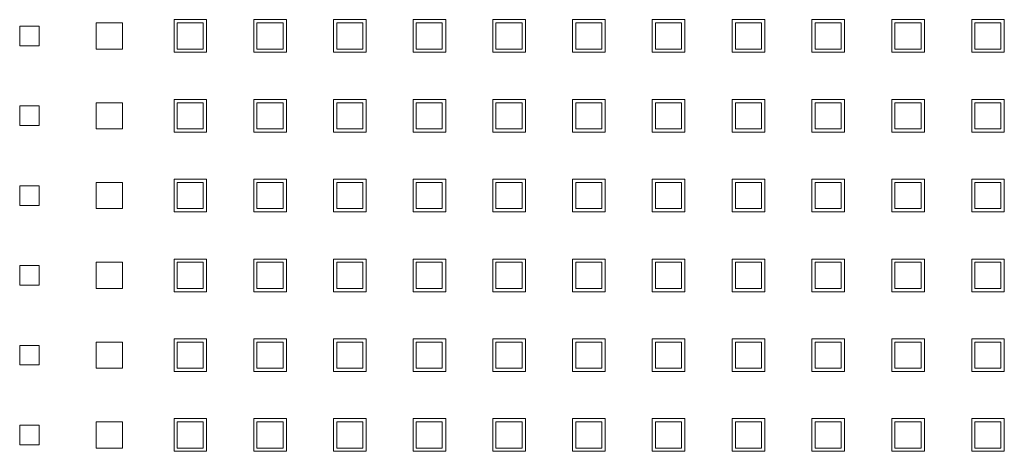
# Model space of a CAD drawing. Header units: millimetres. Extents: x -5941 to 19721, y -9230 to 6433.
# Tile 45 of 70: x 5850.53 to 5865.62, y -7422.11 to -7415.49. Entities that reach past the tile are written whole.
import ezdxf

# ---------------------------------------------------------------- set-up
doc = ezdxf.new("R2010")
doc.units = ezdxf.units.MM
doc.layers.add('GL-urzadzenia', color=6, linetype='Continuous', lineweight=20)

# ---------------------------------------------------------------- blocks, each defined once
blk = doc.blocks.new('RSen_55_ME_FB_SOg - fxza50a2veb - fully flat decoration panel - SH_daikin_tbq - standard-4997338-bottom')
at = {"lineweight": 18}
for p, q in [((-161.35, 70.93), (-161.35, 75.93)), ((-161.35, 75.93), (-156.35, 75.93)), ((-156.35, 75.93), (-156.35, 70.93)), ((-149.12, 70.93), (-149.12, 75.93)), ((-149.12, 75.93), (-144.12, 75.93)), ((-144.12, 75.93), (-144.12, 70.93)), ((-136.92, 70.93), (-136.92, 75.93)), ((-136.92, 75.93), (-131.92, 75.93)), ((-131.92, 75.93), (-131.92, 70.93)), ((-124.72, 70.93), (-124.72, 75.93)), ((-124.72, 75.93), (-119.72, 75.93)), ((-119.72, 75.93), (-119.72, 70.93)), ((-112.49, 70.93), (-112.49, 75.93)), ((-112.49, 75.93), (-107.49, 75.93)), ((-107.49, 75.93), (-107.49, 70.93)), ((-100.29, 70.93), (-100.29, 75.93)), ((-100.29, 75.93), (-95.29, 75.93)), ((-95.29, 75.93), (-95.29, 70.93)), ((-88.09, 70.93), (-88.09, 75.93)), ((-88.09, 75.93), (-83.09, 75.93)), ((-83.09, 75.93), (-83.09, 70.93)), ((-75.83, 70.93), (-75.83, 75.93)), ((-75.83, 75.93), (-70.83, 75.93)), ((-70.83, 75.93), (-70.83, 70.93)), ((-63.6, 70.93), (-63.6, 75.93)), ((-63.6, 75.93), (-58.6, 75.93)), ((-58.6, 75.93), (-58.6, 70.93)), ((-51.34, 70.93), (-51.34, 75.93)), ((-51.34, 75.93), (-46.34, 75.93)), ((-46.34, 75.93), (-46.34, 70.93)), ((-39.11, 70.93), (-39.11, 75.93)), ((-39.11, 75.93), (-34.11, 75.93)), ((-34.11, 75.93), (-34.11, 70.93)), ((-185, 74.93), (-182, 74.93)), ((-185, 71.93), (-185, 74.93)), ((-182, 74.93), (-182, 71.93)), ((-173.27, 71.43), (-173.27, 75.43)), ((-173.27, 75.43), (-169.27, 75.43)), ((-169.27, 75.43), (-169.27, 71.43)), ((-156.88, 75.43), (-160.88, 75.43)), ((-160.88, 75.43), (-160.88, 71.43)), ((-156.88, 71.43), (-156.88, 75.43)), ((-144.65, 75.43), (-148.65, 75.43)), ((-148.65, 75.43), (-148.65, 71.43)), ((-144.65, 71.43), (-144.65, 75.43)), ((-132.42, 75.43), (-136.42, 75.43)), ((-136.42, 75.43), (-136.42, 71.43)), ((-132.42, 71.43), (-132.42, 75.43)), ((-120.25, 75.43), (-124.25, 75.43)), ((-124.25, 75.43), (-124.25, 71.43)), ((-120.25, 71.43), (-120.25, 75.43)), ((-108.02, 75.43), (-112.02, 75.43)), ((-112.02, 75.43), (-112.02, 71.43)), ((-108.02, 71.43), (-108.02, 75.43)), ((-95.79, 75.43), (-99.79, 75.43)), ((-99.79, 75.43), (-99.79, 71.43)), ((-95.79, 71.43), (-95.79, 75.43)), ((-83.56, 75.43), (-87.56, 75.43)), ((-87.56, 75.43), (-87.56, 71.43)), ((-83.56, 71.43), (-83.56, 75.43)), ((-71.33, 75.43), (-75.33, 75.43)), ((-75.33, 75.43), (-75.33, 71.43)), ((-71.33, 71.43), (-71.33, 75.43)), ((-59.1, 75.43), (-63.1, 75.43)), ((-63.1, 75.43), (-63.1, 71.43)), ((-59.1, 71.43), (-59.1, 75.43)), ((-46.87, 75.43), (-50.87, 75.43)), ((-50.87, 75.43), (-50.87, 71.43)), ((-46.87, 71.43), (-46.87, 75.43)), ((-34.64, 75.43), (-38.64, 75.43)), ((-38.64, 75.43), (-38.64, 71.43)), ((-34.64, 71.43), (-34.64, 75.43)), ((-182, 71.93), (-185, 71.93)), ((-169.27, 71.43), (-173.27, 71.43)), ((-156.35, 70.93), (-161.35, 70.93)), ((-160.88, 71.43), (-156.88, 71.43)), ((-144.12, 70.93), (-149.12, 70.93)), ((-148.65, 71.43), (-144.65, 71.43)), ((-131.92, 70.93), (-136.92, 70.93)), ((-136.42, 71.43), (-132.42, 71.43)), ((-119.72, 70.93), (-124.72, 70.93)), ((-124.25, 71.43), (-120.25, 71.43)), ((-107.49, 70.93), (-112.49, 70.93)), ((-112.02, 71.43), (-108.02, 71.43)), ((-95.29, 70.93), (-100.29, 70.93)), ((-99.79, 71.43), (-95.79, 71.43)), ((-83.09, 70.93), (-88.09, 70.93)), ((-87.56, 71.43), (-83.56, 71.43)), ((-70.83, 70.93), (-75.83, 70.93)), ((-75.33, 71.43), (-71.33, 71.43)), ((-58.6, 70.93), (-63.6, 70.93)), ((-63.1, 71.43), (-59.1, 71.43)), ((-46.34, 70.93), (-51.34, 70.93)), ((-50.87, 71.43), (-46.87, 71.43)), ((-34.11, 70.93), (-39.11, 70.93)), ((-38.64, 71.43), (-34.64, 71.43)), ((-161.35, 58.7), (-161.35, 63.7)), ((-161.35, 63.7), (-156.35, 63.7)), ((-156.35, 63.7), (-156.35, 58.7)), ((-149.12, 58.7), (-149.12, 63.7)), ((-149.12, 63.7), (-144.12, 63.7)), ((-144.12, 63.7), (-144.12, 58.7)), ((-136.92, 58.7), (-136.92, 63.7)), ((-136.92, 63.7), (-131.92, 63.7)), ((-131.92, 63.7), (-131.92, 58.7)), ((-124.72, 58.7), (-124.72, 63.7)), ((-124.72, 63.7), (-119.72, 63.7)), ((-119.72, 63.7), (-119.72, 58.7)), ((-112.49, 58.7), (-112.49, 63.7)), ((-112.49, 63.7), (-107.49, 63.7)), ((-107.49, 63.7), (-107.49, 58.7)), ((-100.29, 58.7), (-100.29, 63.7)), ((-100.29, 63.7), (-95.29, 63.7)), ((-95.29, 63.7), (-95.29, 58.7)), ((-88.09, 58.7), (-88.09, 63.7)), ((-88.09, 63.7), (-83.09, 63.7)), ((-83.09, 63.7), (-83.09, 58.7)), ((-75.83, 58.7), (-75.83, 63.7)), ((-75.83, 63.7), (-70.83, 63.7)), ((-70.83, 63.7), (-70.83, 58.7)), ((-63.6, 58.7), (-63.6, 63.7)), ((-63.6, 63.7), (-58.6, 63.7)), ((-58.6, 63.7), (-58.6, 58.7)), ((-51.34, 58.7), (-51.34, 63.7)), ((-51.34, 63.7), (-46.34, 63.7)), ((-46.34, 63.7), (-46.34, 58.7)), ((-39.11, 58.7), (-39.11, 63.7)), ((-39.11, 63.7), (-34.11, 63.7)), ((-34.11, 63.7), (-34.11, 58.7)), ((-185, 62.7), (-182, 62.7)), ((-185, 59.7), (-185, 62.7)), ((-182, 62.7), (-182, 59.7)), ((-173.27, 59.2), (-173.27, 63.2)), ((-173.27, 63.2), (-169.27, 63.2)), ((-169.27, 63.2), (-169.27, 59.2)), ((-156.88, 63.2), (-160.88, 63.2)), ((-160.88, 63.2), (-160.88, 59.2)), ((-156.88, 59.2), (-156.88, 63.2)), ((-144.65, 63.2), (-148.65, 63.2)), ((-148.65, 63.2), (-148.65, 59.2)), ((-144.65, 59.2), (-144.65, 63.2)), ((-132.42, 63.2), (-136.42, 63.2)), ((-136.42, 63.2), (-136.42, 59.2)), ((-132.42, 59.2), (-132.42, 63.2)), ((-120.25, 63.2), (-124.25, 63.2)), ((-124.25, 63.2), (-124.25, 59.2)), ((-120.25, 59.2), (-120.25, 63.2)), ((-108.02, 63.2), (-112.02, 63.2)), ((-112.02, 63.2), (-112.02, 59.2)), ((-108.02, 59.2), (-108.02, 63.2)), ((-95.79, 63.2), (-99.79, 63.2)), ((-99.79, 63.2), (-99.79, 59.2)), ((-95.79, 59.2), (-95.79, 63.2)), ((-83.56, 63.2), (-87.56, 63.2)), ((-87.56, 63.2), (-87.56, 59.2)), ((-83.56, 59.2), (-83.56, 63.2)), ((-71.33, 63.2), (-75.33, 63.2)), ((-75.33, 63.2), (-75.33, 59.2)), ((-71.33, 59.2), (-71.33, 63.2)), ((-59.1, 63.2), (-63.1, 63.2)), ((-63.1, 63.2), (-63.1, 59.2)), ((-59.1, 59.2), (-59.1, 63.2)), ((-46.87, 63.2), (-50.87, 63.2)), ((-50.87, 63.2), (-50.87, 59.2)), ((-46.87, 59.2), (-46.87, 63.2)), ((-34.64, 63.2), (-38.64, 63.2)), ((-38.64, 63.2), (-38.64, 59.2)), ((-34.64, 59.2), (-34.64, 63.2)), ((-182, 59.7), (-185, 59.7)), ((-169.27, 59.2), (-173.27, 59.2)), ((-160.88, 59.2), (-156.88, 59.2)), ((-148.65, 59.2), (-144.65, 59.2)), ((-136.42, 59.2), (-132.42, 59.2)), ((-124.25, 59.2), (-120.25, 59.2)), ((-112.02, 59.2), (-108.02, 59.2)), ((-99.79, 59.2), (-95.79, 59.2)), ((-87.56, 59.2), (-83.56, 59.2)), ((-75.33, 59.2), (-71.33, 59.2)), ((-63.1, 59.2), (-59.1, 59.2)), ((-50.87, 59.2), (-46.87, 59.2)), ((-38.64, 59.2), (-34.64, 59.2)), ((-156.35, 58.7), (-161.35, 58.7)), ((-144.12, 58.7), (-149.12, 58.7)), ((-131.92, 58.7), (-136.92, 58.7)), ((-119.72, 58.7), (-124.72, 58.7)), ((-107.49, 58.7), (-112.49, 58.7)), ((-95.29, 58.7), (-100.29, 58.7)), ((-83.09, 58.7), (-88.09, 58.7)), ((-70.83, 58.7), (-75.83, 58.7)), ((-58.6, 58.7), (-63.6, 58.7)), ((-46.34, 58.7), (-51.34, 58.7)), ((-34.11, 58.7), (-39.11, 58.7)), ((-161.35, 46.47), (-161.35, 51.47)), ((-161.35, 51.47), (-156.35, 51.47)), ((-156.35, 51.47), (-156.35, 46.47)), ((-149.12, 46.47), (-149.12, 51.47)), ((-149.12, 51.47), (-144.12, 51.47)), ((-144.12, 51.47), (-144.12, 46.47)), ((-136.92, 46.47), (-136.92, 51.47)), ((-136.92, 51.47), (-131.92, 51.47)), ((-131.92, 51.47), (-131.92, 46.47)), ((-124.72, 46.47), (-124.72, 51.47)), ((-124.72, 51.47), (-119.72, 51.47)), ((-119.72, 51.47), (-119.72, 46.47)), ((-112.49, 46.47), (-112.49, 51.47)), ((-112.49, 51.47), (-107.49, 51.47)), ((-107.49, 51.47), (-107.49, 46.47)), ((-100.29, 46.47), (-100.29, 51.47)), ((-100.29, 51.47), (-95.29, 51.47)), ((-95.29, 51.47), (-95.29, 46.47)), ((-88.09, 46.47), (-88.09, 51.47)), ((-88.09, 51.47), (-83.09, 51.47)), ((-83.09, 51.47), (-83.09, 46.47)), ((-75.83, 46.47), (-75.83, 51.47)), ((-75.83, 51.47), (-70.83, 51.47)), ((-70.83, 51.47), (-70.83, 46.47)), ((-63.6, 46.47), (-63.6, 51.47)), ((-63.6, 51.47), (-58.6, 51.47)), ((-58.6, 51.47), (-58.6, 46.47)), ((-51.34, 46.47), (-51.34, 51.47)), ((-51.34, 51.47), (-46.34, 51.47)), ((-46.34, 51.47), (-46.34, 46.47)), ((-39.11, 46.47), (-39.11, 51.47)), ((-39.11, 51.47), (-34.11, 51.47)), ((-34.11, 51.47), (-34.11, 46.47)), ((-185, 50.47), (-182, 50.47)), ((-185, 47.47), (-185, 50.47)), ((-182, 50.47), (-182, 47.47)), ((-173.27, 46.97), (-173.27, 50.97)), ((-173.27, 50.97), (-169.27, 50.97)), ((-169.27, 50.97), (-169.27, 46.97)), ((-156.88, 50.97), (-160.88, 50.97)), ((-160.88, 50.97), (-160.88, 46.97)), ((-156.88, 46.97), (-156.88, 50.97)), ((-144.65, 50.97), (-148.65, 50.97)), ((-148.65, 50.97), (-148.65, 46.97)), ((-144.65, 46.97), (-144.65, 50.97)), ((-132.42, 50.97), (-136.42, 50.97)), ((-136.42, 50.97), (-136.42, 46.97)), ((-132.42, 46.97), (-132.42, 50.97)), ((-120.25, 50.97), (-124.25, 50.97)), ((-124.25, 50.97), (-124.25, 46.97)), ((-120.25, 46.97), (-120.25, 50.97)), ((-108.02, 50.97), (-112.02, 50.97)), ((-112.02, 50.97), (-112.02, 46.97)), ((-108.02, 46.97), (-108.02, 50.97)), ((-95.79, 50.97), (-99.79, 50.97)), ((-99.79, 50.97), (-99.79, 46.97)), ((-95.79, 46.97), (-95.79, 50.97)), ((-83.56, 50.97), (-87.56, 50.97)), ((-87.56, 50.97), (-87.56, 46.97)), ((-83.56, 46.97), (-83.56, 50.97)), ((-71.33, 50.97), (-75.33, 50.97)), ((-75.33, 50.97), (-75.33, 46.97)), ((-71.33, 46.97), (-71.33, 50.97)), ((-59.1, 50.97), (-63.1, 50.97)), ((-63.1, 50.97), (-63.1, 46.97)), ((-59.1, 46.97), (-59.1, 50.97)), ((-46.87, 50.97), (-50.87, 50.97)), ((-50.87, 50.97), (-50.87, 46.97)), ((-46.87, 46.97), (-46.87, 50.97)), ((-34.64, 50.97), (-38.64, 50.97)), ((-38.64, 50.97), (-38.64, 46.97)), ((-34.64, 46.97), (-34.64, 50.97)), ((-182, 47.47), (-185, 47.47)), ((-169.27, 46.97), (-173.27, 46.97)), ((-160.88, 46.97), (-156.88, 46.97)), ((-148.65, 46.97), (-144.65, 46.97)), ((-136.42, 46.97), (-132.42, 46.97)), ((-124.25, 46.97), (-120.25, 46.97)), ((-112.02, 46.97), (-108.02, 46.97)), ((-99.79, 46.97), (-95.79, 46.97)), ((-87.56, 46.97), (-83.56, 46.97)), ((-75.33, 46.97), (-71.33, 46.97)), ((-63.1, 46.97), (-59.1, 46.97)), ((-50.87, 46.97), (-46.87, 46.97)), ((-38.64, 46.97), (-34.64, 46.97)), ((-156.35, 46.47), (-161.35, 46.47)), ((-144.12, 46.47), (-149.12, 46.47)), ((-131.92, 46.47), (-136.92, 46.47)), ((-119.72, 46.47), (-124.72, 46.47)), ((-107.49, 46.47), (-112.49, 46.47)), ((-95.29, 46.47), (-100.29, 46.47)), ((-83.09, 46.47), (-88.09, 46.47)), ((-70.83, 46.47), (-75.83, 46.47)), ((-58.6, 46.47), (-63.6, 46.47)), ((-46.34, 46.47), (-51.34, 46.47)), ((-34.11, 46.47), (-39.11, 46.47)), ((-161.35, 34.24), (-161.35, 39.24)), ((-161.35, 39.24), (-156.35, 39.24)), ((-156.35, 39.24), (-156.35, 34.24)), ((-149.12, 34.24), (-149.12, 39.24)), ((-149.12, 39.24), (-144.12, 39.24)), ((-144.12, 39.24), (-144.12, 34.24)), ((-136.92, 34.24), (-136.92, 39.24)), ((-136.92, 39.24), (-131.92, 39.24)), ((-131.92, 39.24), (-131.92, 34.24)), ((-124.72, 34.24), (-124.72, 39.24)), ((-124.72, 39.24), (-119.72, 39.24)), ((-119.72, 39.24), (-119.72, 34.24)), ((-112.49, 34.24), (-112.49, 39.24)), ((-112.49, 39.24), (-107.49, 39.24)), ((-107.49, 39.24), (-107.49, 34.24)), ((-100.29, 34.24), (-100.29, 39.24)), ((-100.29, 39.24), (-95.29, 39.24)), ((-95.29, 39.24), (-95.29, 34.24)), ((-88.09, 34.24), (-88.09, 39.24)), ((-88.09, 39.24), (-83.09, 39.24)), ((-83.09, 39.24), (-83.09, 34.24)), ((-75.83, 34.24), (-75.83, 39.24)), ((-75.83, 39.24), (-70.83, 39.24)), ((-70.83, 39.24), (-70.83, 34.24)), ((-63.6, 34.24), (-63.6, 39.24)), ((-63.6, 39.24), (-58.6, 39.24)), ((-58.6, 39.24), (-58.6, 34.24)), ((-51.34, 34.24), (-51.34, 39.24)), ((-51.34, 39.24), (-46.34, 39.24)), ((-46.34, 39.24), (-46.34, 34.24)), ((-39.11, 34.24), (-39.11, 39.24)), ((-39.11, 39.24), (-34.11, 39.24)), ((-34.11, 39.24), (-34.11, 34.24)), ((-185, 38.24), (-182, 38.24)), ((-185, 35.24), (-185, 38.24)), ((-182, 38.24), (-182, 35.24)), ((-173.27, 34.74), (-173.27, 38.74)), ((-173.27, 38.74), (-169.27, 38.74)), ((-169.27, 38.74), (-169.27, 34.74)), ((-156.88, 38.74), (-160.88, 38.74)), ((-160.88, 38.74), (-160.88, 34.74)), ((-156.88, 34.74), (-156.88, 38.74)), ((-144.65, 38.74), (-148.65, 38.74)), ((-148.65, 38.74), (-148.65, 34.74)), ((-144.65, 34.74), (-144.65, 38.74)), ((-132.42, 38.74), (-136.42, 38.74)), ((-136.42, 38.74), (-136.42, 34.74)), ((-132.42, 34.74), (-132.42, 38.74)), ((-120.25, 38.74), (-124.25, 38.74)), ((-124.25, 38.74), (-124.25, 34.74)), ((-120.25, 34.74), (-120.25, 38.74)), ((-108.02, 38.74), (-112.02, 38.74)), ((-112.02, 38.74), (-112.02, 34.74)), ((-108.02, 34.74), (-108.02, 38.74)), ((-95.79, 38.74), (-99.79, 38.74)), ((-99.79, 38.74), (-99.79, 34.74)), ((-95.79, 34.74), (-95.79, 38.74)), ((-83.56, 38.74), (-87.56, 38.74)), ((-87.56, 38.74), (-87.56, 34.74)), ((-83.56, 34.74), (-83.56, 38.74)), ((-71.33, 38.74), (-75.33, 38.74)), ((-75.33, 38.74), (-75.33, 34.74)), ((-71.33, 34.74), (-71.33, 38.74)), ((-59.1, 38.74), (-63.1, 38.74)), ((-63.1, 38.74), (-63.1, 34.74)), ((-59.1, 34.74), (-59.1, 38.74)), ((-46.87, 38.74), (-50.87, 38.74)), ((-50.87, 38.74), (-50.87, 34.74)), ((-46.87, 34.74), (-46.87, 38.74)), ((-34.64, 38.74), (-38.64, 38.74)), ((-38.64, 38.74), (-38.64, 34.74)), ((-34.64, 34.74), (-34.64, 38.74)), ((-182, 35.24), (-185, 35.24)), ((-169.27, 34.74), (-173.27, 34.74)), ((-160.88, 34.74), (-156.88, 34.74)), ((-148.65, 34.74), (-144.65, 34.74)), ((-136.42, 34.74), (-132.42, 34.74)), ((-124.25, 34.74), (-120.25, 34.74)), ((-112.02, 34.74), (-108.02, 34.74)), ((-99.79, 34.74), (-95.79, 34.74)), ((-87.56, 34.74), (-83.56, 34.74)), ((-75.33, 34.74), (-71.33, 34.74)), ((-63.1, 34.74), (-59.1, 34.74)), ((-50.87, 34.74), (-46.87, 34.74)), ((-38.64, 34.74), (-34.64, 34.74)), ((-156.35, 34.24), (-161.35, 34.24)), ((-144.12, 34.24), (-149.12, 34.24)), ((-131.92, 34.24), (-136.92, 34.24)), ((-119.72, 34.24), (-124.72, 34.24)), ((-107.49, 34.24), (-112.49, 34.24)), ((-95.29, 34.24), (-100.29, 34.24)), ((-83.09, 34.24), (-88.09, 34.24)), ((-70.83, 34.24), (-75.83, 34.24)), ((-58.6, 34.24), (-63.6, 34.24)), ((-46.34, 34.24), (-51.34, 34.24)), ((-34.11, 34.24), (-39.11, 34.24)), ((-185, 26.01), (-182, 26.01)), ((-185, 23.01), (-185, 26.01)), ((-182, 26.01), (-182, 23.01)), ((-173.27, 22.51), (-173.27, 26.51)), ((-173.27, 26.51), (-169.27, 26.51)), ((-169.27, 26.51), (-169.27, 22.51)), ((-161.35, 22.01), (-161.35, 27.01)), ((-161.35, 27.01), (-156.35, 27.01)), ((-156.88, 26.51), (-160.88, 26.51)), ((-160.88, 26.51), (-160.88, 22.51)), ((-156.88, 22.51), (-156.88, 26.51)), ((-156.35, 27.01), (-156.35, 22.01)), ((-149.12, 22.01), (-149.12, 27.01)), ((-149.12, 27.01), (-144.12, 27.01)), ((-144.65, 26.51), (-148.65, 26.51)), ((-148.65, 26.51), (-148.65, 22.51)), ((-144.65, 22.51), (-144.65, 26.51)), ((-144.12, 27.01), (-144.12, 22.01)), ((-136.92, 22.01), (-136.92, 27.01)), ((-136.92, 27.01), (-131.92, 27.01)), ((-132.42, 26.51), (-136.42, 26.51)), ((-136.42, 26.51), (-136.42, 22.51)), ((-132.42, 22.51), (-132.42, 26.51)), ((-131.92, 27.01), (-131.92, 22.01)), ((-124.72, 22.01), (-124.72, 27.01)), ((-124.72, 27.01), (-119.72, 27.01)), ((-120.25, 26.51), (-124.25, 26.51)), ((-124.25, 26.51), (-124.25, 22.51)), ((-120.25, 22.51), (-120.25, 26.51)), ((-119.72, 27.01), (-119.72, 22.01)), ((-112.49, 22.01), (-112.49, 27.01)), ((-112.49, 27.01), (-107.49, 27.01)), ((-108.02, 26.51), (-112.02, 26.51)), ((-112.02, 26.51), (-112.02, 22.51)), ((-108.02, 22.51), (-108.02, 26.51)), ((-107.49, 27.01), (-107.49, 22.01)), ((-100.29, 22.01), (-100.29, 27.01)), ((-100.29, 27.01), (-95.29, 27.01)), ((-95.79, 26.51), (-99.79, 26.51)), ((-99.79, 26.51), (-99.79, 22.51)), ((-95.79, 22.51), (-95.79, 26.51)), ((-95.29, 27.01), (-95.29, 22.01)), ((-88.09, 22.01), (-88.09, 27.01)), ((-88.09, 27.01), (-83.09, 27.01)), ((-83.56, 26.51), (-87.56, 26.51)), ((-87.56, 26.51), (-87.56, 22.51)), ((-83.56, 22.51), (-83.56, 26.51)), ((-83.09, 27.01), (-83.09, 22.01)), ((-75.83, 22.01), (-75.83, 27.01)), ((-75.83, 27.01), (-70.83, 27.01)), ((-71.33, 26.51), (-75.33, 26.51)), ((-75.33, 26.51), (-75.33, 22.51)), ((-71.33, 22.51), (-71.33, 26.51)), ((-70.83, 27.01), (-70.83, 22.01)), ((-63.6, 22.01), (-63.6, 27.01)), ((-63.6, 27.01), (-58.6, 27.01)), ((-59.1, 26.51), (-63.1, 26.51)), ((-63.1, 26.51), (-63.1, 22.51)), ((-59.1, 22.51), (-59.1, 26.51)), ((-58.6, 27.01), (-58.6, 22.01)), ((-51.34, 22.01), (-51.34, 27.01)), ((-51.34, 27.01), (-46.34, 27.01)), ((-46.87, 26.51), (-50.87, 26.51)), ((-50.87, 26.51), (-50.87, 22.51)), ((-46.87, 22.51), (-46.87, 26.51)), ((-46.34, 27.01), (-46.34, 22.01)), ((-39.11, 22.01), (-39.11, 27.01)), ((-39.11, 27.01), (-34.11, 27.01)), ((-34.64, 26.51), (-38.64, 26.51)), ((-38.64, 26.51), (-38.64, 22.51)), ((-34.64, 22.51), (-34.64, 26.51)), ((-34.11, 27.01), (-34.11, 22.01)), ((-182, 23.01), (-185, 23.01)), ((-169.27, 22.51), (-173.27, 22.51)), ((-156.35, 22.01), (-161.35, 22.01)), ((-160.88, 22.51), (-156.88, 22.51)), ((-144.12, 22.01), (-149.12, 22.01)), ((-148.65, 22.51), (-144.65, 22.51)), ((-131.92, 22.01), (-136.92, 22.01)), ((-136.42, 22.51), (-132.42, 22.51)), ((-119.72, 22.01), (-124.72, 22.01)), ((-124.25, 22.51), (-120.25, 22.51)), ((-107.49, 22.01), (-112.49, 22.01)), ((-112.02, 22.51), (-108.02, 22.51)), ((-95.29, 22.01), (-100.29, 22.01)), ((-99.79, 22.51), (-95.79, 22.51)), ((-83.09, 22.01), (-88.09, 22.01)), ((-87.56, 22.51), (-83.56, 22.51)), ((-70.83, 22.01), (-75.83, 22.01)), ((-75.33, 22.51), (-71.33, 22.51)), ((-58.6, 22.01), (-63.6, 22.01)), ((-63.1, 22.51), (-59.1, 22.51)), ((-46.34, 22.01), (-51.34, 22.01)), ((-50.87, 22.51), (-46.87, 22.51)), ((-34.11, 22.01), (-39.11, 22.01)), ((-38.64, 22.51), (-34.64, 22.51)), ((-185, 13.78), (-182, 13.78)), ((-185, 10.78), (-185, 13.78)), ((-182, 13.78), (-182, 10.78)), ((-173.27, 10.28), (-173.27, 14.28)), ((-173.27, 14.28), (-169.27, 14.28)), ((-169.27, 14.28), (-169.27, 10.28)), ((-161.35, 9.78), (-161.35, 14.78)), ((-161.35, 14.78), (-156.35, 14.78)), ((-156.88, 14.28), (-160.88, 14.28)), ((-160.88, 14.28), (-160.88, 10.28)), ((-156.88, 10.28), (-156.88, 14.28)), ((-156.35, 14.78), (-156.35, 9.78)), ((-149.12, 9.78), (-149.12, 14.78)), ((-149.12, 14.78), (-144.12, 14.78)), ((-144.65, 14.28), (-148.65, 14.28)), ((-148.65, 14.28), (-148.65, 10.28)), ((-144.65, 10.28), (-144.65, 14.28)), ((-144.12, 14.78), (-144.12, 9.78)), ((-136.92, 9.78), (-136.92, 14.78)), ((-136.92, 14.78), (-131.92, 14.78)), ((-132.42, 14.28), (-136.42, 14.28)), ((-136.42, 14.28), (-136.42, 10.28)), ((-132.42, 10.28), (-132.42, 14.28)), ((-131.92, 14.78), (-131.92, 9.78)), ((-124.72, 9.78), (-124.72, 14.78)), ((-124.72, 14.78), (-119.72, 14.78)), ((-120.25, 14.28), (-124.25, 14.28)), ((-124.25, 14.28), (-124.25, 10.28)), ((-120.25, 10.28), (-120.25, 14.28)), ((-119.72, 14.78), (-119.72, 9.78)), ((-112.49, 9.78), (-112.49, 14.78)), ((-112.49, 14.78), (-107.49, 14.78)), ((-108.02, 14.28), (-112.02, 14.28)), ((-112.02, 14.28), (-112.02, 10.28)), ((-108.02, 10.28), (-108.02, 14.28)), ((-107.49, 14.78), (-107.49, 9.78)), ((-100.29, 9.78), (-100.29, 14.78)), ((-100.29, 14.78), (-95.29, 14.78)), ((-95.79, 14.28), (-99.79, 14.28)), ((-99.79, 14.28), (-99.79, 10.28)), ((-95.79, 10.28), (-95.79, 14.28)), ((-95.29, 14.78), (-95.29, 9.78)), ((-88.09, 9.78), (-88.09, 14.78)), ((-88.09, 14.78), (-83.09, 14.78)), ((-83.56, 14.28), (-87.56, 14.28)), ((-87.56, 14.28), (-87.56, 10.28)), ((-83.56, 10.28), (-83.56, 14.28)), ((-83.09, 14.78), (-83.09, 9.78)), ((-75.83, 9.78), (-75.83, 14.78)), ((-75.83, 14.78), (-70.83, 14.78)), ((-71.33, 14.28), (-75.33, 14.28)), ((-75.33, 14.28), (-75.33, 10.28)), ((-71.33, 10.28), (-71.33, 14.28)), ((-70.83, 14.78), (-70.83, 9.78)), ((-63.6, 9.78), (-63.6, 14.78)), ((-63.6, 14.78), (-58.6, 14.78)), ((-59.1, 14.28), (-63.1, 14.28)), ((-63.1, 14.28), (-63.1, 10.28)), ((-59.1, 10.28), (-59.1, 14.28)), ((-58.6, 14.78), (-58.6, 9.78)), ((-51.34, 9.78), (-51.34, 14.78)), ((-51.34, 14.78), (-46.34, 14.78)), ((-46.87, 14.28), (-50.87, 14.28)), ((-50.87, 14.28), (-50.87, 10.28)), ((-46.87, 10.28), (-46.87, 14.28)), ((-46.34, 14.78), (-46.34, 9.78)), ((-39.11, 9.78), (-39.11, 14.78)), ((-39.11, 14.78), (-34.11, 14.78)), ((-34.64, 14.28), (-38.64, 14.28)), ((-38.64, 14.28), (-38.64, 10.28)), ((-34.64, 10.28), (-34.64, 14.28)), ((-34.11, 14.78), (-34.11, 9.78)), ((-182, 10.78), (-185, 10.78)), ((-169.27, 10.28), (-173.27, 10.28)), ((-156.35, 9.78), (-161.35, 9.78)), ((-160.88, 10.28), (-156.88, 10.28)), ((-144.12, 9.78), (-149.12, 9.78)), ((-148.65, 10.28), (-144.65, 10.28)), ((-131.92, 9.78), (-136.92, 9.78)), ((-136.42, 10.28), (-132.42, 10.28)), ((-119.72, 9.78), (-124.72, 9.78)), ((-124.25, 10.28), (-120.25, 10.28)), ((-107.49, 9.78), (-112.49, 9.78)), ((-112.02, 10.28), (-108.02, 10.28)), ((-95.29, 9.78), (-100.29, 9.78)), ((-99.79, 10.28), (-95.79, 10.28)), ((-83.09, 9.78), (-88.09, 9.78)), ((-87.56, 10.28), (-83.56, 10.28)), ((-70.83, 9.78), (-75.83, 9.78)), ((-75.33, 10.28), (-71.33, 10.28)), ((-58.6, 9.78), (-63.6, 9.78)), ((-63.1, 10.28), (-59.1, 10.28)), ((-46.34, 9.78), (-51.34, 9.78)), ((-50.87, 10.28), (-46.87, 10.28)), ((-34.11, 9.78), (-39.11, 9.78)), ((-38.64, 10.28), (-34.64, 10.28))]:
    blk.add_line(p, q, dxfattribs=at)
blk = doc.blocks.new('2658cea6-5bf1-4a8d-8ecb-1a42f1d0a86a')
at = {"lineweight": 18}
blk.add_blockref('RSen_55_ME_FB_SOg - fxza50a2veb - fully flat decoration panel - SH_daikin_tbq - standard-4997338-bottom', (0, 0), dxfattribs=at)
blk = doc.blocks.new('116a95a6-ef70-443d-9a1b-21b416471860')
at = {"layer": 'GL-urzadzenia', "xscale": 0.1, "yscale": 0.1, "zscale": 0.1}
blk.add_blockref('2658cea6-5bf1-4a8d-8ecb-1a42f1d0a86a', (35.05, -31), dxfattribs=at)

msp = doc.modelspace()

# ---------------------------------------------------------------- block references
at = {"layer": 'GL-urzadzenia'}
msp.add_blockref('116a95a6-ef70-443d-9a1b-21b416471860', (5833.982, -7392.085), dxfattribs=at)

doc.saveas('drawing.dxf')
